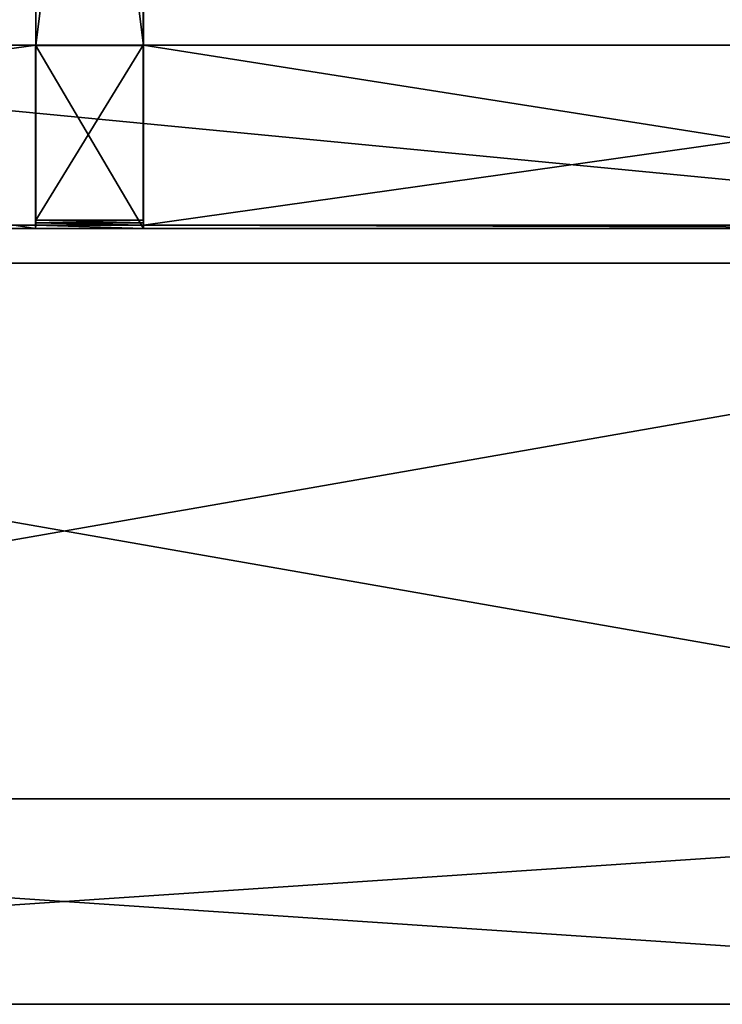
# Model space of a CAD drawing. Extents: x 0 to 35.8, y 0 to 27.5.
# Tile 22 of 256: x 6.4 to 9, y 0.9 to 4.6. Entities that reach past the tile are written whole.
import ezdxf

# ---------------------------------------------------------------- set-up
doc = ezdxf.new("R2010")
doc.units = 0
doc.header["$MEASUREMENT"] = 0
doc.layers.get('0').update_dxf_attribs({"color": 13, "linetype": 'CONTINUOUS'})
doc.layers.add('GRATE_-_1', color=250, linetype='CONTINUOUS')
doc.layers.add('RGM8058UC_-_BODY', color=252, linetype='CONTINUOUS')

# ---------------------------------------------------------------- blocks, each defined once
blk = doc.blocks.new('RGM8658UC_TRADECAD_V06_DXF')
at = {"layer": 'GRATE_-_1', "color": 0}
for p, q in [((6.4124, 7.6546, 7.972), (6.4124, 4.485, 7.8865)), ((6.4124, 7.6546, 7.972), (6.4124, 4.485, 7.8865)), ((6.4128, 4.4852, 8.2709), (6.4128, 7.6546, 8.2709)), ((6.4128, 4.4852, 8.2709), (6.4128, 7.6546, 8.2709)), ((6.8115, 7.6546, 8.2709), (6.8115, 4.4852, 8.2709)), ((6.8115, 7.6546, 8.2709), (6.8115, 4.4852, 8.2709)), ((6.8118, 4.485, 7.8865), (6.8118, 7.6546, 7.972)), ((6.8118, 4.485, 7.8865), (6.8118, 7.6546, 7.972)), ((6.4121, 4.4852, 7.5334), (1.5877, 4.4852, 7.5334)), ((6.4121, 4.4852, 7.5334), (1.5877, 4.4852, 7.5334)), ((1.9982, 4.4852, 7.0614), (6.4117, 4.4852, 7.0614)), ((1.9982, 4.4852, 7.0614), (6.4117, 4.4852, 7.0614)), ((6.4117, 4.4852, 7.0614), (6.4121, 4.4852, 7.5334)), ((6.8125, 4.4852, 7.0614), (6.4117, 4.4852, 7.0614)), ((6.4117, 4.4852, 7.0614), (6.4117, 3.8049, 7.0614)), ((6.4117, 4.4852, 7.0614), (6.4121, 4.4852, 7.5334)), ((6.8125, 4.4852, 7.0614), (6.4117, 4.4852, 7.0614)), ((6.4117, 4.4852, 7.0614), (6.4117, 3.8049, 7.0614)), ((6.8121, 4.4852, 7.5334), (6.4121, 4.4852, 7.5334)), ((6.4124, 4.485, 7.8865), (6.4121, 4.4852, 7.5334)), ((6.8121, 4.4852, 7.5334), (6.4121, 4.4852, 7.5334)), ((6.4121, 4.4852, 7.5334), (6.4121, 3.817, 7.5334)), ((6.4121, 4.4852, 7.5334), (6.4121, 3.817, 7.5334)), ((6.4124, 4.485, 7.8865), (6.4121, 4.4852, 7.5334)), ((6.4124, 4.485, 7.8865), (6.4128, 4.4852, 8.2709)), ((6.4124, 4.485, 7.8865), (6.4128, 4.4852, 8.2709)), ((6.4124, 4.485, 7.8865), (6.8118, 4.485, 7.8865)), ((6.4124, 4.485, 7.8865), (6.8118, 4.485, 7.8865)), ((6.4124, 4.485, 7.8865), (6.4124, 3.826, 7.8865)), ((6.4124, 4.485, 7.8865), (6.4124, 3.826, 7.8865)), ((6.4128, 3.8357, 8.2709), (6.4128, 4.4852, 8.2709)), ((6.4128, 4.4852, 8.2709), (6.8115, 4.4852, 8.2709)), ((6.4128, 4.4852, 8.2709), (6.8115, 4.4852, 8.2709)), ((6.4128, 3.8357, 8.2709), (6.4128, 4.4852, 8.2709)), ((6.8115, 4.4852, 8.2709), (6.8115, 3.8357, 8.2709)), ((6.8115, 4.4852, 8.2709), (6.8115, 3.8357, 8.2709)), ((6.8115, 4.4852, 8.2709), (6.8118, 4.485, 7.8865)), ((6.8115, 4.4852, 8.2709), (6.8118, 4.485, 7.8865)), ((6.8118, 4.485, 7.8865), (6.8121, 4.4852, 7.5334)), ((6.8118, 4.485, 7.8865), (6.8121, 4.4852, 7.5334)), ((6.8118, 3.826, 7.8865), (6.8118, 4.485, 7.8865)), ((6.8118, 3.826, 7.8865), (6.8118, 4.485, 7.8865)), ((11.5471, 4.4852, 7.5334), (6.8121, 4.4852, 7.5334)), ((6.8121, 4.4852, 7.5334), (11.1366, 4.4852, 7.0614)), ((6.8121, 4.4852, 7.5334), (6.8125, 4.4852, 7.0614)), ((6.8121, 4.4852, 7.5334), (11.1366, 4.4852, 7.0614)), ((6.8121, 3.817, 7.5334), (6.8121, 4.4852, 7.5334)), ((11.5471, 4.4852, 7.5334), (6.8121, 4.4852, 7.5334)), ((6.8121, 3.817, 7.5334), (6.8121, 4.4852, 7.5334)), ((6.8121, 4.4852, 7.5334), (6.8125, 4.4852, 7.0614)), ((6.8125, 4.4852, 7.0614), (11.1366, 4.4852, 7.0614)), ((6.8125, 4.4852, 7.0614), (11.1366, 4.4852, 7.0614)), ((6.8125, 4.4852, 7.0614), (6.8125, 3.8049, 7.0614)), ((6.8125, 4.4852, 7.0614), (6.8125, 3.8049, 7.0614)), ((1.5877, 3.817, 7.5334), (6.4121, 3.817, 7.5334)), ((1.5877, 3.817, 7.5334), (6.4121, 3.817, 7.5334)), ((6.4117, 3.8049, 7.0614), (1.9982, 3.8049, 7.0614)), ((6.4117, 3.8049, 7.0614), (1.9982, 3.8049, 7.0614)), ((6.4121, 3.817, 7.5334), (6.4117, 3.8049, 7.0614)), ((6.4121, 3.817, 7.5334), (6.4117, 3.8049, 7.0614)), ((6.8125, 3.8049, 7.0614), (6.4117, 3.8049, 7.0614)), ((6.8125, 3.8049, 7.0614), (6.4117, 3.8049, 7.0614)), ((6.4121, 3.817, 7.5334), (6.4124, 3.826, 7.8865)), ((6.4121, 3.817, 7.5334), (6.4124, 3.826, 7.8865)), ((6.4121, 3.817, 7.5334), (6.8121, 3.817, 7.5334)), ((6.4121, 3.817, 7.5334), (6.8121, 3.817, 7.5334)), ((6.4124, 3.826, 7.8865), (6.4128, 3.8357, 8.2709)), ((6.4124, 3.826, 7.8865), (6.4128, 3.8357, 8.2709)), ((6.4124, 3.826, 7.8865), (6.8118, 3.826, 7.8865)), ((6.4124, 3.826, 7.8865), (6.8118, 3.826, 7.8865)), ((6.4128, 3.8357, 8.2709), (6.8115, 3.8357, 8.2709)), ((6.4128, 3.8357, 8.2709), (6.8115, 3.8357, 8.2709)), ((6.8115, 3.8357, 8.2709), (6.8118, 3.826, 7.8865)), ((6.8115, 3.8357, 8.2709), (6.8118, 3.826, 7.8865)), ((6.8121, 3.817, 7.5334), (6.8118, 3.826, 7.8865)), ((6.8121, 3.817, 7.5334), (6.8118, 3.826, 7.8865)), ((6.8125, 3.8049, 7.0614), (6.8121, 3.817, 7.5334)), ((6.8121, 3.817, 7.5334), (11.5471, 3.817, 7.5334)), ((6.8121, 3.817, 7.5334), (11.5471, 3.817, 7.5334)), ((6.8125, 3.8049, 7.0614), (6.8121, 3.817, 7.5334)), ((11.1366, 3.8049, 7.0614), (6.8125, 3.8049, 7.0614)), ((11.1366, 3.8049, 7.0614), (6.8125, 3.8049, 7.0614))]:
    blk.add_line(p, q, dxfattribs=at)
at = {"layer": 'RGM8058UC_-_BODY', "color": 0}
for p, q in [((0.8357, 3.6756, 7.4867), (12.2007, 3.6756, 7.4867)), ((12.2007, 3.6756), (0.8357, 3.6756)), ((12.2007, 3.6756), (0.8357, 3.6756)), ((12.2007, 3.6756, 6.7115), (0.8357, 3.6756, 6.7115)), ((0.8357, 3.6756, 7.4867), (12.2007, 3.6756, 7.4867)), ((12.2007, 3.6756, 6.7115), (0.8357, 3.6756, 6.7115)), ((12.2007, 1.6858), (0.8357, 1.6858)), ((0.8357, 1.6858, 5.9479), (12.2007, 1.6858, 5.9479)), ((0.8357, 1.6858, 5.9479), (12.2007, 1.6858, 5.9479)), ((12.2007, 1.6858, 7.4867), (0.8357, 1.6858, 7.4867)), ((12.2007, 1.6858, 7.4867), (0.8357, 1.6858, 7.4867)), ((12.2007, 1.6858), (0.8357, 1.6858)), ((0.8357, 0.9231, 5.9479), (12.2007, 0.9231, 5.9479)), ((12.2007, 0.9231, 7.4867), (0.8357, 0.9231, 7.4867)), ((12.2007, 0.9231, 7.4867), (0.8357, 0.9231, 7.4867)), ((0.8357, 0.9231, 5.9479), (12.2007, 0.9231, 5.9479))]:
    blk.add_line(p, q, dxfattribs=at)
at = {"layer": 'GRATE_-_1', "color": 250}
mesh = blk.add_polyface(dxfattribs=at)
corners = [(6.8118, 4.485, 7.8865), (6.4124, 7.6546, 7.972), (6.4124, 4.485, 7.8865), (6.8118, 7.6546, 7.972)]
mesh.append_faces([[corners[k] for k in face] for face in [(0, 1, 2), (1, 0, 3)]], dxfattribs={"vtx0": -1, "color": 250})
mesh = blk.add_polyface(dxfattribs=at)
corners = [(6.4124, 7.6546, 7.972), (6.4128, 4.4852, 8.2709), (6.4124, 4.485, 7.8865), (6.4128, 7.6546, 8.2709)]
mesh.append_faces([[corners[k] for k in face] for face in [(0, 1, 2), (1, 0, 3)]], dxfattribs={"vtx0": -1, "color": 250})
mesh = blk.add_polyface(dxfattribs=at)
corners = [(6.8115, 7.6546, 8.2709), (6.4128, 4.4852, 8.2709), (6.4128, 7.6546, 8.2709), (6.8115, 4.4852, 8.2709)]
mesh.append_faces([[corners[k] for k in face] for face in [(0, 1, 2), (1, 0, 3)]], dxfattribs={"vtx0": -1, "color": 250})
mesh = blk.add_polyface(dxfattribs=at)
corners = [(6.8115, 4.4852, 8.2709), (6.8118, 7.6546, 7.972), (6.8118, 4.485, 7.8865), (6.8115, 7.6546, 8.2709)]
mesh.append_faces([[corners[k] for k in face] for face in [(0, 1, 2), (1, 0, 3)]], dxfattribs={"vtx0": -1, "color": 250})
mesh = blk.add_polyface(dxfattribs=at)
corners = [(6.4121, 4.4852, 7.5334), (1.9982, 4.4852, 7.0614), (6.4117, 4.4852, 7.0614), (1.5877, 4.4852, 7.5334)]
mesh.append_faces([[corners[k] for k in face] for face in [(0, 1, 2), (1, 0, 3)]], dxfattribs={"vtx0": -1, "color": 250})
mesh = blk.add_polyface(dxfattribs=at)
corners = [(6.4121, 4.4852, 7.5334), (1.5877, 3.817, 7.5334), (1.5877, 4.4852, 7.5334), (6.4121, 3.817, 7.5334)]
mesh.append_faces([[corners[k] for k in face] for face in [(0, 1, 2), (1, 0, 3)]], dxfattribs={"vtx0": -1, "color": 250})
mesh = blk.add_polyface(dxfattribs=at)
corners = [(6.4117, 3.8049, 7.0614), (1.9982, 4.4852, 7.0614), (1.9982, 3.8049, 7.0614), (6.4117, 4.4852, 7.0614)]
mesh.append_faces([[corners[k] for k in face] for face in [(0, 1, 2), (1, 0, 3)]], dxfattribs={"vtx0": -1, "color": 250})
mesh = blk.add_polyface(dxfattribs=at)
corners = [(6.8125, 3.8049, 7.0614), (6.4117, 4.4852, 7.0614), (6.4117, 3.8049, 7.0614), (6.8125, 4.4852, 7.0614)]
mesh.append_faces([[corners[k] for k in face] for face in [(0, 1, 2), (1, 0, 3)]], dxfattribs={"vtx0": -1, "color": 250})
mesh = blk.add_polyface(dxfattribs=at)
corners = [(6.8121, 4.4852, 7.5334), (6.4117, 4.4852, 7.0614), (6.8125, 4.4852, 7.0614), (6.4121, 4.4852, 7.5334)]
mesh.append_faces([[corners[k] for k in face] for face in [(0, 1, 2), (1, 0, 3)]], dxfattribs={"vtx0": -1, "color": 250})
mesh = blk.add_polyface(dxfattribs=at)
corners = [(6.8118, 4.485, 7.8865), (6.4121, 4.4852, 7.5334), (6.8121, 4.4852, 7.5334), (6.4124, 4.485, 7.8865)]
mesh.append_faces([[corners[k] for k in face] for face in [(0, 1, 2), (1, 0, 3)]], dxfattribs={"vtx0": -1, "color": 250})
mesh = blk.add_polyface(dxfattribs=at)
corners = [(6.4121, 4.4852, 7.5334), (6.4124, 3.826, 7.8865), (6.4121, 3.817, 7.5334), (6.4124, 4.485, 7.8865)]
mesh.append_faces([[corners[k] for k in face] for face in [(0, 1, 2), (1, 0, 3)]], dxfattribs={"vtx0": -1, "color": 250})
mesh = blk.add_polyface(dxfattribs=at)
corners = [(6.4124, 4.485, 7.8865), (6.4128, 3.8357, 8.2709), (6.4124, 3.826, 7.8865), (6.4128, 4.4852, 8.2709)]
mesh.append_faces([[corners[k] for k in face] for face in [(0, 1, 2), (1, 0, 3)]], dxfattribs={"vtx0": -1, "color": 250})
mesh = blk.add_polyface(dxfattribs=at)
corners = [(6.8115, 4.4852, 8.2709), (6.4128, 3.8357, 8.2709), (6.4128, 4.4852, 8.2709), (6.8115, 3.8357, 8.2709)]
mesh.append_faces([[corners[k] for k in face] for face in [(0, 1, 2), (1, 0, 3)]], dxfattribs={"vtx0": -1, "color": 250})
mesh = blk.add_polyface(dxfattribs=at)
corners = [(6.8115, 3.8357, 8.2709), (6.8118, 4.485, 7.8865), (6.8118, 3.826, 7.8865), (6.8115, 4.4852, 8.2709)]
mesh.append_faces([[corners[k] for k in face] for face in [(0, 1, 2), (1, 0, 3)]], dxfattribs={"vtx0": -1, "color": 250})
mesh = blk.add_polyface(dxfattribs=at)
corners = [(6.8118, 3.826, 7.8865), (6.8121, 4.4852, 7.5334), (6.8121, 3.817, 7.5334), (6.8118, 4.485, 7.8865)]
mesh.append_faces([[corners[k] for k in face] for face in [(0, 1, 2), (1, 0, 3)]], dxfattribs={"vtx0": -1, "color": 250})
mesh = blk.add_polyface(dxfattribs=at)
corners = [(11.5471, 4.4852, 7.5334), (11.1366, 4.4852, 7.0614), (11.5471, 4.4852, 7.0614), (6.8121, 4.4852, 7.5334)]
mesh.append_faces([[corners[k] for k in face] for face in [(0, 1, 2), (1, 0, 3)]], dxfattribs={"vtx0": -1, "color": 250})
mesh = blk.add_polyface(dxfattribs=at)
corners = [(6.8121, 4.4852, 7.5334), (6.8125, 4.4852, 7.0614), (11.1366, 4.4852, 7.0614)]
mesh.append_faces([[corners[k] for k in face] for face in [(0, 1, 2)]], dxfattribs={"color": 250})
mesh = blk.add_polyface(dxfattribs=at)
corners = [(11.5471, 4.4852, 7.5334), (6.8121, 3.817, 7.5334), (6.8121, 4.4852, 7.5334), (11.5471, 3.817, 7.5334)]
mesh.append_faces([[corners[k] for k in face] for face in [(0, 1, 2), (1, 0, 3)]], dxfattribs={"vtx0": -1, "color": 250})
mesh = blk.add_polyface(dxfattribs=at)
corners = [(11.1366, 3.8049, 7.0614), (6.8125, 4.4852, 7.0614), (6.8125, 3.8049, 7.0614), (11.1366, 4.4852, 7.0614)]
mesh.append_faces([[corners[k] for k in face] for face in [(0, 1, 2), (1, 0, 3)]], dxfattribs={"vtx0": -1, "color": 250})
mesh = blk.add_polyface(dxfattribs=at)
corners = [(1.5877, 3.817, 7.5334), (6.4117, 3.8049, 7.0614), (1.9982, 3.8049, 7.0614), (6.4121, 3.817, 7.5334)]
mesh.append_faces([[corners[k] for k in face] for face in [(0, 1, 2), (1, 0, 3)]], dxfattribs={"vtx0": -1, "color": 250})
mesh = blk.add_polyface(dxfattribs=at)
corners = [(6.4121, 3.817, 7.5334), (6.8125, 3.8049, 7.0614), (6.4117, 3.8049, 7.0614), (6.8121, 3.817, 7.5334)]
mesh.append_faces([[corners[k] for k in face] for face in [(0, 1, 2), (1, 0, 3)]], dxfattribs={"vtx0": -1, "color": 250})
mesh = blk.add_polyface(dxfattribs=at)
corners = [(6.4124, 3.826, 7.8865), (6.8121, 3.817, 7.5334), (6.4121, 3.817, 7.5334), (6.8118, 3.826, 7.8865)]
mesh.append_faces([[corners[k] for k in face] for face in [(0, 1, 2), (1, 0, 3)]], dxfattribs={"vtx0": -1, "color": 250})
mesh = blk.add_polyface(dxfattribs=at)
corners = [(6.4128, 3.8357, 8.2709), (6.8118, 3.826, 7.8865), (6.4124, 3.826, 7.8865), (6.8115, 3.8357, 8.2709)]
mesh.append_faces([[corners[k] for k in face] for face in [(0, 1, 2), (1, 0, 3)]], dxfattribs={"vtx0": -1, "color": 250})
mesh = blk.add_polyface(dxfattribs=at)
corners = [(6.8121, 3.817, 7.5334), (11.1366, 3.8049, 7.0614), (6.8125, 3.8049, 7.0614), (11.5471, 3.817, 7.5334)]
mesh.append_faces([[corners[k] for k in face] for face in [(0, 1, 2), (1, 0, 3)]], dxfattribs={"vtx0": -1, "color": 250})
at = {"layer": 'RGM8058UC_-_BODY', "color": 252}
mesh = blk.add_polyface(dxfattribs=at)
corners = [(12.2007, 3.6756), (0.8357, 24.0972), (0.8357, 3.6756), (12.2007, 24.0972)]
mesh.append_faces([[corners[k] for k in face] for face in [(0, 1, 2), (1, 0, 3)]], dxfattribs={"vtx0": -1, "color": 252})
mesh = blk.add_polyface(dxfattribs=at)
corners = [(1.8357, 4.6756, 6.7115), (12.2007, 3.6756, 6.7115), (0.8357, 3.6756, 6.7115), (12.2007, 4.6756, 6.7115)]
mesh.append_faces([[corners[k] for k in face] for face in [(0, 1, 2), (1, 0, 3)]], dxfattribs={"vtx0": -1, "color": 252})
mesh = blk.add_polyface(dxfattribs=at)
corners = [(12.2007, 3.6756, 7.4867), (0.8357, 1.6858, 7.4867), (0.8357, 3.6756, 7.4867), (12.2007, 1.6858, 7.4867)]
mesh.append_faces([[corners[k] for k in face] for face in [(0, 1, 2), (1, 0, 3)]], dxfattribs={"vtx0": -1, "color": 252})
mesh = blk.add_polyface(dxfattribs=at)
corners = [(12.2007, 1.6858), (0.8357, 3.6756), (0.8357, 1.6858), (12.2007, 3.6756)]
mesh.append_faces([[corners[k] for k in face] for face in [(0, 1, 2), (1, 0, 3)]], dxfattribs={"vtx0": -1, "color": 252})
mesh = blk.add_polyface(dxfattribs=at)
corners = [(12.2007, 3.6756, 7.4867), (0.8357, 3.6756, 6.7115), (12.2007, 3.6756, 6.7115), (0.8357, 3.6756, 7.4867)]
mesh.append_faces([[corners[k] for k in face] for face in [(0, 1, 2), (1, 0, 3)]], dxfattribs={"vtx0": -1, "color": 252})
mesh = blk.add_polyface(dxfattribs=at)
corners = [(0.8357, 1.6858, 5.9479), (12.2007, 1.6858), (0.8357, 1.6858), (12.2007, 1.6858, 5.9479)]
mesh.append_faces([[corners[k] for k in face] for face in [(0, 1, 2), (1, 0, 3)]], dxfattribs={"vtx0": -1, "color": 252})
mesh = blk.add_polyface(dxfattribs=at)
corners = [(12.2007, 0.9231, 5.9479), (0.8357, 1.6858, 5.9479), (0.8357, 0.9231, 5.9479), (12.2007, 1.6858, 5.9479)]
mesh.append_faces([[corners[k] for k in face] for face in [(0, 1, 2), (1, 0, 3)]], dxfattribs={"vtx0": -1, "color": 252})
mesh = blk.add_polyface(dxfattribs=at)
corners = [(12.2007, 1.6858, 7.4867), (0.8357, 0.9231, 7.4867), (0.8357, 1.6858, 7.4867), (12.2007, 0.9231, 7.4867)]
mesh.append_faces([[corners[k] for k in face] for face in [(0, 1, 2), (1, 0, 3)]], dxfattribs={"vtx0": -1, "color": 252})
mesh = blk.add_polyface(dxfattribs=at)
corners = [(0.8357, 0.9231, 7.4867), (12.2007, 0.9231, 5.9479), (0.8357, 0.9231, 5.9479), (12.2007, 0.9231, 7.4867)]
mesh.append_faces([[corners[k] for k in face] for face in [(0, 1, 2), (1, 0, 3)]], dxfattribs={"vtx0": -1, "color": 252})

msp = doc.modelspace()

# ---------------------------------------------------------------- block references
at = {"color": 0}
msp.add_blockref('RGM8658UC_TRADECAD_V06_DXF', (0, 0), dxfattribs=at)

doc.saveas('drawing.dxf')
